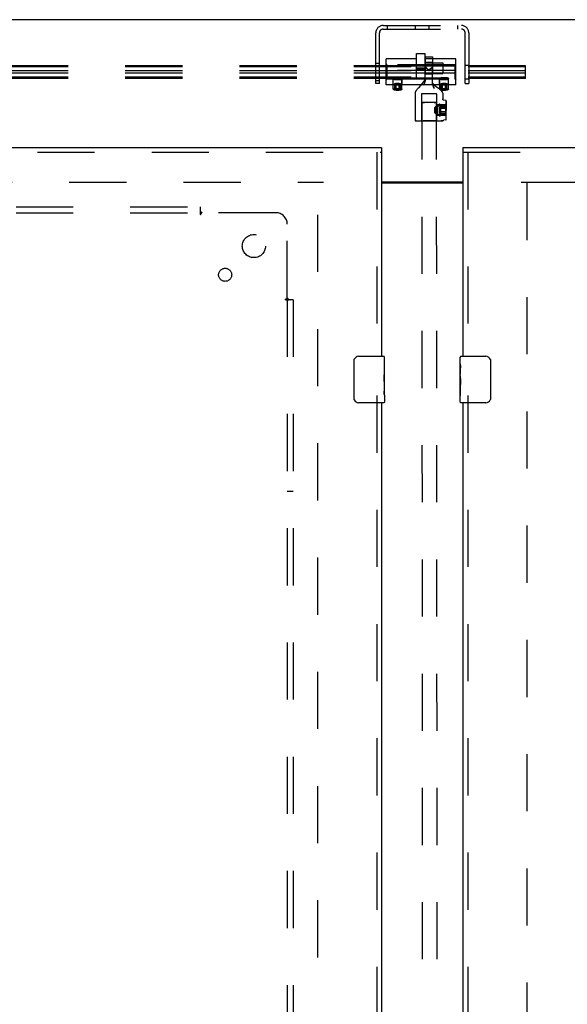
# Model space of a CAD drawing. Header units: inches. Extents: x 0 to 224, y 0 to 145.
# Tile 53 of 83: x 93 to 105, y 67 to 88. Entities that reach past the tile are written whole.
import ezdxf

# ---------------------------------------------------------------- set-up
doc = ezdxf.new("R2010")
doc.units = ezdxf.units.IN
doc.header["$LTSCALE"] = 12.302632
doc.header["$MEASUREMENT"] = 0
doc.linetypes.add('HIDDEN', pattern=[0.2, 0.1, -0.1])
doc.layers.get('0').update_dxf_attribs({"linetype": 'CONTINUOUS'})
for name, color, linetype in [('DEFAULT_2', 8, 'HIDDEN'), ('DOOR_2_ASSEMBLY', 7, 'CONTINUOUS'), ('MAIN_DOOR_ASSEMBLY', 7, 'CONTINUOUS'), ('SUBPANELS', 7, 'CONTINUOUS')]:
    doc.layers.add(name, color=color, linetype=linetype)

msp = doc.modelspace()

# ---------------------------------------------------------------- linework, layer by layer
at = {"color": 7, "linetype": 'Continuous'}
for p, q in [((142.287, 87.875), (24.912, 87.875)), ((100.974, 84.38), (102.724, 84.38))]:
    msp.add_line(p, q, dxfattribs=at)
at = {"color": 3, "linetype": 'Continuous'}
msp.add_line((100.974, 84.36), (102.724, 84.36), dxfattribs=at)
at = {"layer": 'DEFAULT_2', "color": 8, "linetype": 'HIDDEN'}
for p, q in [((100.849, 86.5), (100.849, 87.592)), ((100.927, 86.5), (100.927, 87.592)), ((101.007, 87.75), (102.691, 87.75)), ((101.007, 87.672), (102.691, 87.672)), ((101.09, 87.75), (101.09, 87.672)), ((101.701, 87.672), (101.701, 87.75)), ((101.997, 87.672), (101.997, 87.75)), ((102.608, 87.75), (102.608, 87.672)), ((102.771, 86.5), (102.771, 87.592)), ((102.849, 87.592), (102.849, 86.5)), ((101.068, 86.469), (101.068, 87.031)), ((101.724, 87.031), (101.068, 87.031)), ((101.724, 86.612), (101.724, 87.15)), ((101.724, 87.15), (101.912, 87.15)), ((101.911, 87.076), (101.911, 86.856)), ((101.911, 87.076), (102.071, 87.076)), ((101.911, 86.958), (101.911, 86.834)), ((101.911, 86.958), (102.071, 86.958)), ((101.912, 86.612), (101.912, 87.15)), ((102.568, 87.031), (101.912, 87.031)), ((101.912, 86.947), (102.294, 86.947)), ((102.071, 87.076), (102.071, 86.854)), ((102.071, 86.958), (102.071, 86.834)), ((102.294, 86.947), (102.294, 86.716)), ((102.568, 86.469), (102.568, 87.031)), ((104.068, 86.883), (61.068, 86.883)), ((104.068, 86.858), (61.068, 86.858)), ((104.068, 86.773), (61.068, 86.773)), ((100.849, 86.938), (100.927, 86.938)), ((101.088, 86.903), (101.068, 86.924)), ((101.088, 86.874), (101.068, 86.892)), ((101.088, 86.778), (101.068, 86.782)), ((101.088, 86.903), (101.088, 86.598)), ((102.548, 86.903), (101.088, 86.903)), ((102.548, 86.874), (101.088, 86.874)), ((102.548, 86.778), (101.088, 86.778)), ((101.912, 86.832), (101.724, 86.832)), ((101.912, 86.799), (101.724, 86.799)), ((101.924, 86.854), (101.911, 86.867)), ((101.912, 86.571), (101.911, 86.856)), ((101.911, 86.834), (101.911, 86.706)), ((101.979, 86.789), (101.992, 86.775)), ((101.992, 86.775), (102.006, 86.789)), ((102.072, 86.487), (102.071, 86.854)), ((102.071, 86.834), (102.071, 86.706)), ((102.548, 86.903), (102.568, 86.924)), ((102.548, 86.903), (102.548, 86.598)), ((102.548, 86.874), (102.568, 86.892)), ((102.548, 86.778), (102.568, 86.782)), ((102.771, 86.898), (102.849, 86.898)), ((104.068, 86.612), (104.068, 86.883)), ((104.068, 86.722), (61.068, 86.722)), ((104.068, 86.637), (61.068, 86.637)), ((104.068, 86.612), (61.068, 86.612)), ((100.849, 86.563), (100.927, 86.563)), ((101.088, 86.722), (101.068, 86.718)), ((101.088, 86.626), (101.068, 86.608)), ((101.088, 86.598), (101.068, 86.576)), ((102.548, 86.722), (101.088, 86.722)), ((101.088, 86.626), (102.548, 86.626)), ((101.088, 86.598), (102.548, 86.598)), ((101.221, 86.473), (101.221, 86.612)), ((101.225, 86.377), (101.225, 86.602)), ((101.236, 86.614), (101.226, 86.605)), ((101.4, 86.614), (101.41, 86.605)), ((101.411, 86.377), (101.411, 86.602)), ((101.414, 86.473), (101.414, 86.612)), ((101.912, 86.612), (101.724, 86.612)), ((101.885, 86.549), (101.814, 86.464)), ((101.897, 86.563), (101.885, 86.549)), ((101.911, 86.706), (102.071, 86.706)), ((101.912, 86.716), (102.294, 86.716)), ((101.912, 86.593), (101.912, 86.602)), ((101.912, 86.582), (101.912, 86.602)), ((102.221, 86.473), (102.221, 86.612)), ((102.225, 86.377), (102.225, 86.602)), ((102.236, 86.614), (102.226, 86.605)), ((102.4, 86.614), (102.41, 86.605)), ((102.411, 86.377), (102.411, 86.602)), ((102.414, 86.473), (102.414, 86.612)), ((102.548, 86.722), (102.568, 86.718)), ((102.548, 86.626), (102.568, 86.608)), ((102.548, 86.598), (102.568, 86.576)), ((102.771, 86.602), (102.849, 86.602)), ((100.927, 86.5), (100.849, 86.5)), ((101.235, 86.469), (101.068, 86.469)), ((101.238, 86.364), (101.227, 86.374)), ((101.287, 86.493), (101.256, 86.484)), ((101.256, 86.369), (101.256, 86.484)), ((101.256, 86.484), (101.287, 86.474)), ((101.287, 86.36), (101.287, 86.493)), ((101.349, 86.493), (101.287, 86.493)), ((101.287, 86.474), (101.349, 86.474)), ((101.349, 86.36), (101.349, 86.493)), ((101.38, 86.484), (101.349, 86.493)), ((101.349, 86.474), (101.38, 86.484)), ((101.38, 86.369), (101.38, 86.484)), ((101.398, 86.364), (101.409, 86.374)), ((102.235, 86.469), (101.401, 86.469)), ((101.714, 86.345), (101.713, 86.343)), ((101.716, 86.347), (101.714, 86.345)), ((101.718, 86.35), (101.716, 86.347)), ((101.722, 86.354), (101.718, 86.35)), ((101.728, 86.362), (101.722, 86.354)), ((101.74, 86.376), (101.728, 86.362)), ((101.765, 86.406), (101.74, 86.376)), ((101.814, 86.464), (101.765, 86.406)), ((102.072, 86.516), (102.072, 86.497)), ((102.151, 86.427), (102.096, 86.468)), ((102.195, 86.395), (102.151, 86.427)), ((102.219, 86.376), (102.195, 86.395)), ((102.233, 86.366), (102.219, 86.376)), ((102.238, 86.364), (102.227, 86.374)), ((102.243, 86.358), (102.233, 86.366)), ((102.249, 86.354), (102.243, 86.358)), ((102.254, 86.35), (102.249, 86.354)), ((102.257, 86.348), (102.254, 86.35)), ((102.287, 86.493), (102.256, 86.484)), ((102.256, 86.369), (102.256, 86.484)), ((102.256, 86.484), (102.287, 86.474)), ((102.287, 86.36), (102.287, 86.493)), ((102.349, 86.493), (102.287, 86.493)), ((102.287, 86.474), (102.349, 86.474)), ((102.349, 86.36), (102.349, 86.493)), ((102.38, 86.484), (102.349, 86.493)), ((102.349, 86.474), (102.38, 86.484)), ((102.38, 86.369), (102.38, 86.484)), ((102.398, 86.364), (102.409, 86.374)), ((102.568, 86.469), (102.401, 86.469)), ((102.771, 86.5), (102.849, 86.5)), ((101.698, 86.303), (101.698, 85.696)), ((101.83, 86.281), (101.831, 85.706)), ((101.868, 86.095), (101.882, 86.095)), ((101.882, 86.095), (101.899, 86.095)), ((101.899, 86.095), (101.918, 86.096)), ((101.918, 86.096), (101.938, 86.096)), ((101.938, 86.096), (101.96, 86.096)), ((101.96, 86.096), (101.982, 86.096)), ((101.982, 86.096), (102.004, 86.096)), ((102.004, 86.096), (102.026, 86.096)), ((102.026, 86.096), (102.047, 86.096)), ((102.047, 86.096), (102.068, 86.096)), ((102.068, 86.096), (102.086, 86.096)), ((102.086, 86.096), (102.103, 86.095)), ((102.155, 86.281), (102.155, 86.019)), ((102.288, 86.293), (102.288, 86.168)), ((102.354, 86.136), (102.315, 86.139)), ((102.363, 86.126), (102.363, 85.928)), ((102.363, 85.726), (102.363, 86.124)), ((101.837, 86.093), (101.856, 57.098)), ((101.899, 86.091), (101.882, 86.091)), ((101.918, 86.091), (101.899, 86.091)), ((101.938, 86.09), (101.918, 86.091)), ((101.96, 86.09), (101.938, 86.09)), ((101.982, 86.09), (101.96, 86.09)), ((102.004, 86.09), (101.982, 86.09)), ((102.026, 86.09), (102.004, 86.09)), ((102.047, 86.091), (102.026, 86.09)), ((102.068, 86.091), (102.047, 86.091)), ((102.086, 86.091), (102.068, 86.091)), ((102.103, 86.091), (102.086, 86.091)), ((102.118, 86.092), (102.103, 86.091)), ((102.117, 85.982), (102.177, 86.042)), ((102.117, 85.925), (102.117, 85.982)), ((102.117, 85.87), (102.117, 85.925)), ((102.149, 86.093), (102.169, 57.098)), ((102.155, 86.019), (102.363, 86.019)), ((102.177, 86.042), (102.178, 85.81)), ((102.177, 86.042), (102.177, 85.928)), ((102.353, 86.042), (102.177, 86.042)), ((102.178, 85.81), (102.177, 85.924)), ((102.216, 85.994), (102.216, 85.959)), ((102.353, 85.994), (102.216, 85.994)), ((102.353, 85.961), (102.216, 85.961)), ((102.216, 85.959), (102.216, 85.891)), ((102.353, 85.959), (102.216, 85.959)), ((102.353, 85.893), (102.216, 85.893)), ((102.216, 85.891), (102.216, 85.858)), ((102.353, 85.891), (102.216, 85.891)), ((102.238, 85.93), (102.238, 86.042)), ((102.238, 86.035), (102.238, 85.81)), ((102.353, 85.924), (102.353, 86.042)), ((102.353, 85.961), (102.353, 85.994)), ((102.353, 85.961), (102.353, 85.893)), ((102.353, 85.81), (102.353, 85.924)), ((102.353, 85.858), (102.353, 85.893)), ((102.363, 85.726), (102.363, 85.93)), ((101.829, 85.697), (101.832, 85.697)), ((101.832, 85.697), (101.836, 85.697)), ((101.836, 85.697), (101.84, 85.697)), ((101.84, 85.697), (101.846, 85.697)), ((101.846, 85.697), (101.853, 85.697)), ((101.853, 85.697), (101.862, 85.698)), ((101.862, 85.698), (101.873, 85.698)), ((101.873, 85.698), (101.886, 85.698)), ((101.886, 85.698), (101.903, 85.698)), ((101.903, 85.698), (101.923, 85.699)), ((101.993, 85.699), (102.009, 85.699)), ((102.009, 85.699), (102.037, 85.699)), ((102.037, 85.699), (102.06, 85.699)), ((102.06, 85.699), (102.08, 85.699)), ((102.08, 85.699), (102.096, 85.698)), ((102.096, 85.698), (102.11, 85.698)), ((102.11, 85.698), (102.121, 85.698)), ((102.117, 85.87), (102.178, 85.81)), ((102.121, 85.698), (102.133, 85.698)), ((102.133, 85.698), (102.143, 85.697)), ((102.143, 85.697), (102.148, 85.697)), ((102.148, 85.697), (102.151, 85.697)), ((102.151, 85.697), (102.155, 85.697)), ((102.155, 85.832), (102.363, 85.832)), ((102.156, 85.833), (102.156, 85.706)), ((102.353, 85.81), (102.178, 85.81)), ((102.353, 85.858), (102.216, 85.858)), ((102.288, 85.696), (102.288, 85.696)), ((102.354, 85.716), (102.313, 85.713)), ((64.724, 84.375), (99.724, 84.375)), ((99.599, 23.39), (99.599, 84.36)), ((103.974, 84.375), (138.943, 84.375)), ((104.099, 84.36), (104.099, 23.39))]:
    msp.add_line(p, q, dxfattribs=at)
for points in [[(101.911, 86.856), (101.938, 86.83), (101.979, 86.789)], [(101.992, 86.786), (101.965, 86.813), (101.924, 86.854)], [(102.071, 86.865), (102.059, 86.852), (102.046, 86.839), (102.032, 86.826), (101.992, 86.786)], [(102.006, 86.789), (102.032, 86.815), (102.071, 86.854)], [(101.221, 86.612), (101.222, 86.613), (101.223, 86.615), (101.226, 86.617), (101.229, 86.618), (101.233, 86.62), (101.238, 86.621), (101.244, 86.623), (101.251, 86.624), (101.258, 86.625), (101.266, 86.626)], [(101.266, 86.598), (101.258, 86.599), (101.251, 86.6), (101.244, 86.601), (101.238, 86.602), (101.233, 86.604), (101.229, 86.605), (101.226, 86.607), (101.223, 86.608), (101.222, 86.61), (101.221, 86.612)], [(101.226, 86.605), (101.226, 86.604), (101.225, 86.603), (101.225, 86.602)], [(101.225, 86.602), (101.225, 86.601), (101.226, 86.6), (101.227, 86.598), (101.228, 86.597), (101.231, 86.596), (101.233, 86.595), (101.236, 86.594), (101.239, 86.593), (101.243, 86.592), (101.247, 86.591), (101.252, 86.59), (101.257, 86.59), (101.262, 86.589), (101.268, 86.588), (101.273, 86.588), (101.279, 86.587), (101.285, 86.587), (101.292, 86.586), (101.298, 86.586), (101.305, 86.586), (101.311, 86.586), (101.318, 86.586)], [(101.318, 86.618), (101.311, 86.618), (101.305, 86.618), (101.298, 86.618), (101.292, 86.617), (101.285, 86.617), (101.279, 86.617), (101.273, 86.616), (101.268, 86.616), (101.262, 86.615), (101.257, 86.614), (101.252, 86.613), (101.247, 86.612), (101.243, 86.612), (101.239, 86.611), (101.236, 86.61), (101.233, 86.609), (101.231, 86.608), (101.228, 86.606), (101.227, 86.605), (101.226, 86.605)], [(101.236, 86.614), (101.235, 86.614), (101.235, 86.613), (101.235, 86.612), (101.235, 86.611), (101.235, 86.61), (101.237, 86.609), (101.238, 86.608), (101.24, 86.607), (101.242, 86.606), (101.245, 86.605), (101.248, 86.604), (101.251, 86.603), (101.255, 86.602), (101.259, 86.602), (101.263, 86.601), (101.268, 86.6), (101.273, 86.6), (101.278, 86.599), (101.283, 86.599), (101.289, 86.598), (101.295, 86.598), (101.3, 86.598), (101.306, 86.597), (101.312, 86.597), (101.318, 86.597)], [(101.318, 86.626), (101.312, 86.626), (101.306, 86.626), (101.3, 86.626), (101.295, 86.626), (101.289, 86.625), (101.283, 86.625), (101.278, 86.624), (101.273, 86.624), (101.268, 86.623), (101.263, 86.623), (101.259, 86.622), (101.255, 86.621), (101.251, 86.62), (101.248, 86.62), (101.245, 86.619), (101.242, 86.618), (101.24, 86.617), (101.238, 86.616), (101.237, 86.615), (101.236, 86.614)], [(101.266, 86.626), (101.274, 86.627), (101.282, 86.627), (101.291, 86.628), (101.3, 86.628), (101.309, 86.628), (101.318, 86.628)], [(101.318, 86.595), (101.309, 86.595), (101.3, 86.595), (101.291, 86.596), (101.282, 86.596), (101.274, 86.597), (101.266, 86.598)], [(101.318, 86.628), (101.327, 86.628), (101.336, 86.628), (101.345, 86.628), (101.354, 86.627), (101.362, 86.627), (101.37, 86.626)], [(101.4, 86.614), (101.399, 86.615), (101.398, 86.616), (101.396, 86.617), (101.394, 86.618), (101.391, 86.619), (101.388, 86.62), (101.385, 86.62), (101.381, 86.621), (101.377, 86.622), (101.372, 86.623), (101.368, 86.623), (101.363, 86.624), (101.358, 86.624), (101.352, 86.625), (101.347, 86.625), (101.341, 86.626), (101.335, 86.626), (101.33, 86.626), (101.324, 86.626), (101.318, 86.626)], [(101.41, 86.605), (101.409, 86.605), (101.407, 86.606), (101.405, 86.608), (101.403, 86.609), (101.4, 86.61), (101.396, 86.611), (101.393, 86.612), (101.388, 86.612), (101.384, 86.613), (101.379, 86.614), (101.374, 86.615), (101.368, 86.616), (101.362, 86.616), (101.357, 86.617), (101.35, 86.617), (101.344, 86.617), (101.338, 86.618), (101.331, 86.618), (101.324, 86.618), (101.318, 86.618)], [(101.318, 86.597), (101.324, 86.597), (101.33, 86.597), (101.335, 86.598), (101.341, 86.598), (101.347, 86.598), (101.352, 86.599), (101.358, 86.599), (101.363, 86.6), (101.368, 86.6), (101.372, 86.601), (101.377, 86.602), (101.381, 86.602), (101.385, 86.603), (101.388, 86.604), (101.391, 86.605), (101.394, 86.606), (101.396, 86.607), (101.398, 86.608), (101.399, 86.609), (101.4, 86.61), (101.401, 86.611), (101.401, 86.612), (101.401, 86.613), (101.4, 86.614), (101.4, 86.614)], [(101.318, 86.586), (101.324, 86.586), (101.331, 86.586), (101.338, 86.586), (101.344, 86.586), (101.35, 86.587), (101.357, 86.587), (101.362, 86.588), (101.368, 86.588), (101.374, 86.589), (101.379, 86.59), (101.384, 86.59), (101.388, 86.591), (101.393, 86.592), (101.396, 86.593), (101.4, 86.594), (101.403, 86.595), (101.405, 86.596), (101.407, 86.597), (101.409, 86.598), (101.41, 86.6), (101.411, 86.601), (101.411, 86.602)], [(101.37, 86.598), (101.362, 86.597), (101.354, 86.596), (101.345, 86.596), (101.336, 86.595), (101.327, 86.595), (101.318, 86.595)], [(101.37, 86.626), (101.378, 86.625), (101.385, 86.624), (101.392, 86.623), (101.398, 86.621), (101.403, 86.62), (101.407, 86.618), (101.41, 86.617), (101.412, 86.615), (101.414, 86.613), (101.414, 86.612)], [(101.414, 86.612), (101.414, 86.61), (101.412, 86.608), (101.41, 86.607), (101.407, 86.605), (101.403, 86.604), (101.398, 86.602), (101.392, 86.601), (101.385, 86.6), (101.378, 86.599), (101.37, 86.598)], [(101.411, 86.602), (101.411, 86.603), (101.41, 86.604), (101.41, 86.605)], [(101.912, 86.582), (101.911, 86.572), (101.91, 86.562), (101.908, 86.553), (101.905, 86.543), (101.902, 86.532), (101.898, 86.521), (101.893, 86.51), (101.888, 86.498), (101.882, 86.486), (101.875, 86.473)], [(101.875, 86.464), (101.882, 86.476), (101.888, 86.488), (101.893, 86.5), (101.898, 86.511), (101.902, 86.522), (101.905, 86.532), (101.908, 86.542), (101.91, 86.552), (101.911, 86.562), (101.912, 86.571)], [(102.221, 86.612), (102.222, 86.613), (102.223, 86.615), (102.226, 86.617), (102.229, 86.618), (102.233, 86.62), (102.238, 86.621), (102.244, 86.623), (102.251, 86.624), (102.258, 86.625), (102.266, 86.626)], [(102.266, 86.598), (102.258, 86.599), (102.251, 86.6), (102.244, 86.601), (102.238, 86.602), (102.233, 86.604), (102.229, 86.605), (102.226, 86.607), (102.223, 86.608), (102.222, 86.61), (102.221, 86.612)], [(102.226, 86.605), (102.226, 86.604), (102.225, 86.603), (102.225, 86.602)], [(102.225, 86.602), (102.225, 86.601), (102.226, 86.6), (102.227, 86.598), (102.228, 86.597), (102.231, 86.596), (102.233, 86.595), (102.236, 86.594), (102.239, 86.593), (102.243, 86.592), (102.247, 86.591), (102.252, 86.59), (102.257, 86.59), (102.262, 86.589), (102.268, 86.588), (102.273, 86.588), (102.279, 86.587), (102.285, 86.587), (102.292, 86.586), (102.298, 86.586), (102.305, 86.586), (102.311, 86.586), (102.318, 86.586)], [(102.318, 86.618), (102.311, 86.618), (102.305, 86.618), (102.298, 86.618), (102.292, 86.617), (102.285, 86.617), (102.279, 86.617), (102.273, 86.616), (102.268, 86.616), (102.262, 86.615), (102.257, 86.614), (102.252, 86.613), (102.247, 86.612), (102.243, 86.612), (102.239, 86.611), (102.236, 86.61), (102.233, 86.609), (102.231, 86.608), (102.228, 86.606), (102.227, 86.605), (102.226, 86.605)], [(102.236, 86.614), (102.235, 86.614), (102.235, 86.613), (102.235, 86.612), (102.235, 86.611), (102.235, 86.61), (102.237, 86.609), (102.238, 86.608), (102.24, 86.607), (102.242, 86.606), (102.245, 86.605), (102.248, 86.604), (102.251, 86.603), (102.255, 86.602), (102.259, 86.602), (102.263, 86.601), (102.268, 86.6), (102.273, 86.6), (102.278, 86.599), (102.283, 86.599), (102.289, 86.598), (102.295, 86.598), (102.3, 86.598), (102.306, 86.597), (102.312, 86.597), (102.318, 86.597)], [(102.318, 86.626), (102.312, 86.626), (102.306, 86.626), (102.3, 86.626), (102.295, 86.626), (102.289, 86.625), (102.283, 86.625), (102.278, 86.624), (102.273, 86.624), (102.268, 86.623), (102.263, 86.623), (102.259, 86.622), (102.255, 86.621), (102.251, 86.62), (102.248, 86.62), (102.245, 86.619), (102.242, 86.618), (102.24, 86.617), (102.238, 86.616), (102.237, 86.615), (102.236, 86.614)], [(102.266, 86.626), (102.274, 86.627), (102.282, 86.627), (102.291, 86.628), (102.3, 86.628), (102.309, 86.628), (102.318, 86.628)], [(102.318, 86.595), (102.309, 86.595), (102.3, 86.595), (102.291, 86.596), (102.282, 86.596), (102.274, 86.597), (102.266, 86.598)], [(102.318, 86.628), (102.327, 86.628), (102.336, 86.628), (102.345, 86.628), (102.354, 86.627), (102.362, 86.627), (102.37, 86.626)], [(102.4, 86.614), (102.399, 86.615), (102.398, 86.616), (102.396, 86.617), (102.394, 86.618), (102.391, 86.619), (102.388, 86.62), (102.385, 86.62), (102.381, 86.621), (102.377, 86.622), (102.372, 86.623), (102.368, 86.623), (102.363, 86.624), (102.358, 86.624), (102.352, 86.625), (102.347, 86.625), (102.341, 86.626), (102.335, 86.626), (102.33, 86.626), (102.324, 86.626), (102.318, 86.626)], [(102.41, 86.605), (102.409, 86.605), (102.407, 86.606), (102.405, 86.608), (102.403, 86.609), (102.4, 86.61), (102.396, 86.611), (102.393, 86.612), (102.388, 86.612), (102.384, 86.613), (102.379, 86.614), (102.374, 86.615), (102.368, 86.616), (102.362, 86.616), (102.357, 86.617), (102.35, 86.617), (102.344, 86.617), (102.338, 86.618), (102.331, 86.618), (102.324, 86.618), (102.318, 86.618)], [(102.318, 86.597), (102.324, 86.597), (102.33, 86.597), (102.335, 86.598), (102.341, 86.598), (102.347, 86.598), (102.352, 86.599), (102.358, 86.599), (102.363, 86.6), (102.368, 86.6), (102.372, 86.601), (102.377, 86.602), (102.381, 86.602), (102.385, 86.603), (102.388, 86.604), (102.391, 86.605), (102.394, 86.606), (102.396, 86.607), (102.398, 86.608), (102.399, 86.609), (102.4, 86.61), (102.401, 86.611), (102.401, 86.612), (102.401, 86.613), (102.4, 86.614), (102.4, 86.614)], [(102.318, 86.586), (102.324, 86.586), (102.331, 86.586), (102.338, 86.586), (102.344, 86.586), (102.35, 86.587), (102.357, 86.587), (102.362, 86.588), (102.368, 86.588), (102.374, 86.589), (102.379, 86.59), (102.384, 86.59), (102.388, 86.591), (102.393, 86.592), (102.396, 86.593), (102.4, 86.594), (102.403, 86.595), (102.405, 86.596), (102.407, 86.597), (102.409, 86.598), (102.41, 86.6), (102.411, 86.601), (102.411, 86.602)], [(102.37, 86.598), (102.362, 86.597), (102.354, 86.596), (102.345, 86.596), (102.336, 86.595), (102.327, 86.595), (102.318, 86.595)], [(102.37, 86.626), (102.378, 86.625), (102.385, 86.624), (102.392, 86.623), (102.398, 86.621), (102.403, 86.62), (102.407, 86.618), (102.41, 86.617), (102.412, 86.615), (102.414, 86.613), (102.414, 86.612)], [(102.414, 86.612), (102.414, 86.61), (102.412, 86.608), (102.41, 86.607), (102.407, 86.605), (102.403, 86.604), (102.398, 86.602), (102.392, 86.601), (102.385, 86.6), (102.378, 86.599), (102.37, 86.598)], [(102.411, 86.602), (102.411, 86.603), (102.41, 86.604), (102.41, 86.605)], [(101.221, 86.473), (101.222, 86.475), (101.223, 86.477), (101.226, 86.48), (101.229, 86.482), (101.233, 86.485), (101.237, 86.488), (101.243, 86.49), (101.249, 86.493), (101.256, 86.496), (101.263, 86.499), (101.271, 86.501), (101.28, 86.503), (101.289, 86.505), (101.298, 86.506), (101.308, 86.507), (101.318, 86.507)], [(101.235, 86.469), (101.233, 86.469), (101.229, 86.469), (101.226, 86.47), (101.223, 86.471), (101.222, 86.472), (101.221, 86.473)], [(101.225, 86.377), (101.225, 86.378), (101.226, 86.379), (101.227, 86.38), (101.228, 86.381), (101.231, 86.383), (101.233, 86.384), (101.236, 86.385), (101.239, 86.386), (101.243, 86.387), (101.247, 86.387), (101.252, 86.388), (101.257, 86.389), (101.262, 86.39), (101.267, 86.39), (101.273, 86.391), (101.279, 86.392), (101.285, 86.392), (101.292, 86.392), (101.298, 86.393), (101.305, 86.393), (101.311, 86.393), (101.318, 86.393)], [(101.227, 86.374), (101.226, 86.375), (101.225, 86.376), (101.225, 86.377)], [(101.318, 86.361), (101.311, 86.361), (101.305, 86.361), (101.298, 86.361), (101.292, 86.361), (101.285, 86.362), (101.279, 86.362), (101.273, 86.363), (101.267, 86.363), (101.262, 86.364), (101.257, 86.365), (101.252, 86.365), (101.247, 86.366), (101.243, 86.367), (101.239, 86.368), (101.236, 86.369), (101.233, 86.37), (101.231, 86.371), (101.228, 86.372), (101.227, 86.373), (101.227, 86.374)], [(101.256, 86.47), (101.249, 86.47), (101.243, 86.469), (101.237, 86.469), (101.235, 86.469)], [(101.4, 86.367), (101.4, 86.368), (101.399, 86.369), (101.398, 86.37), (101.396, 86.371), (101.394, 86.372), (101.392, 86.373), (101.389, 86.374), (101.386, 86.375), (101.382, 86.376), (101.378, 86.377), (101.374, 86.378), (101.369, 86.378), (101.364, 86.379), (101.359, 86.379), (101.353, 86.38), (101.348, 86.38), (101.342, 86.381), (101.336, 86.381), (101.33, 86.381), (101.324, 86.381), (101.318, 86.381), (101.312, 86.381), (101.306, 86.381), (101.3, 86.381), (101.294, 86.381), (101.288, 86.38), (101.282, 86.38), (101.277, 86.379), (101.272, 86.379), (101.267, 86.378), (101.262, 86.378), (101.258, 86.377), (101.254, 86.376), (101.25, 86.375), (101.247, 86.374), (101.244, 86.373), (101.242, 86.372), (101.24, 86.371), (101.238, 86.37), (101.237, 86.369), (101.236, 86.368), (101.236, 86.367)], [(101.238, 86.364), (101.237, 86.365), (101.236, 86.366), (101.236, 86.367)], [(101.318, 86.353), (101.312, 86.353), (101.306, 86.353), (101.3, 86.353), (101.295, 86.353), (101.289, 86.354), (101.284, 86.354), (101.279, 86.355), (101.274, 86.355), (101.269, 86.356), (101.264, 86.356), (101.26, 86.357), (101.256, 86.358), (101.252, 86.359), (101.249, 86.359), (101.246, 86.36), (101.243, 86.361), (101.241, 86.362), (101.239, 86.363), (101.238, 86.364), (101.238, 86.364)], [(101.318, 86.473), (101.308, 86.473), (101.298, 86.473), (101.289, 86.473), (101.28, 86.472), (101.271, 86.472), (101.256, 86.47)], [(101.287, 86.379), (101.285, 86.378), (101.283, 86.378), (101.281, 86.378), (101.279, 86.377), (101.278, 86.377), (101.276, 86.376), (101.275, 86.376), (101.273, 86.375), (101.272, 86.375), (101.271, 86.375), (101.269, 86.374), (101.268, 86.374), (101.267, 86.374), (101.266, 86.373), (101.265, 86.373), (101.264, 86.373), (101.263, 86.372), (101.262, 86.372), (101.261, 86.371), (101.26, 86.371), (101.259, 86.371), (101.258, 86.37), (101.257, 86.37), (101.256, 86.369)], [(101.256, 86.369), (101.257, 86.369), (101.258, 86.369), (101.259, 86.369), (101.26, 86.368), (101.261, 86.368), (101.262, 86.368), (101.263, 86.368), (101.264, 86.367), (101.265, 86.367), (101.266, 86.367), (101.267, 86.367), (101.268, 86.366), (101.269, 86.366), (101.271, 86.366), (101.272, 86.365), (101.273, 86.365), (101.275, 86.364), (101.276, 86.364), (101.278, 86.363), (101.279, 86.363), (101.281, 86.362), (101.283, 86.361), (101.285, 86.361), (101.287, 86.36)], [(101.349, 86.379), (101.345, 86.379), (101.341, 86.379), (101.337, 86.379), (101.334, 86.379), (101.33, 86.379), (101.326, 86.379), (101.322, 86.379), (101.318, 86.379), (101.314, 86.379), (101.31, 86.379), (101.306, 86.379), (101.302, 86.379), (101.298, 86.379), (101.295, 86.379), (101.291, 86.379), (101.287, 86.379)], [(101.287, 86.36), (101.291, 86.36), (101.295, 86.36), (101.298, 86.36), (101.302, 86.361), (101.306, 86.361), (101.31, 86.361), (101.314, 86.361), (101.318, 86.361), (101.322, 86.361), (101.326, 86.361), (101.33, 86.361), (101.334, 86.361), (101.337, 86.36), (101.341, 86.36), (101.345, 86.36), (101.349, 86.36)], [(101.318, 86.507), (101.328, 86.507), (101.338, 86.506), (101.347, 86.505), (101.356, 86.503), (101.364, 86.501), (101.372, 86.499), (101.38, 86.496), (101.387, 86.493), (101.393, 86.49), (101.398, 86.488), (101.403, 86.485), (101.407, 86.482), (101.41, 86.48), (101.413, 86.477), (101.414, 86.475), (101.414, 86.473)], [(101.364, 86.472), (101.356, 86.472), (101.347, 86.473), (101.338, 86.473), (101.328, 86.473), (101.318, 86.473)], [(101.318, 86.393), (101.325, 86.393), (101.331, 86.393), (101.338, 86.393), (101.344, 86.392), (101.35, 86.392), (101.357, 86.392), (101.363, 86.391), (101.368, 86.39), (101.374, 86.39), (101.379, 86.389), (101.384, 86.388), (101.388, 86.387), (101.393, 86.387), (101.396, 86.386), (101.4, 86.385), (101.403, 86.384), (101.405, 86.383), (101.407, 86.381), (101.409, 86.38), (101.41, 86.379), (101.411, 86.378), (101.411, 86.377)], [(101.409, 86.374), (101.409, 86.373), (101.407, 86.372), (101.405, 86.371), (101.403, 86.37), (101.4, 86.369), (101.396, 86.368), (101.393, 86.367), (101.388, 86.366), (101.384, 86.365), (101.379, 86.365), (101.374, 86.364), (101.368, 86.363), (101.363, 86.363), (101.357, 86.362), (101.35, 86.362), (101.344, 86.361), (101.338, 86.361), (101.331, 86.361), (101.325, 86.361), (101.318, 86.361)], [(101.398, 86.364), (101.398, 86.364), (101.397, 86.363), (101.395, 86.362), (101.392, 86.361), (101.39, 86.36), (101.387, 86.359), (101.383, 86.359), (101.38, 86.358), (101.376, 86.357), (101.372, 86.356), (101.367, 86.356), (101.362, 86.355), (101.357, 86.355), (101.352, 86.354), (101.347, 86.354), (101.341, 86.353), (101.335, 86.353), (101.33, 86.353), (101.324, 86.353), (101.318, 86.353)], [(101.38, 86.369), (101.379, 86.37), (101.378, 86.37), (101.377, 86.371), (101.376, 86.371), (101.375, 86.371), (101.374, 86.372), (101.373, 86.372), (101.372, 86.373), (101.371, 86.373), (101.37, 86.373), (101.369, 86.374), (101.367, 86.374), (101.366, 86.374), (101.365, 86.375), (101.364, 86.375), (101.363, 86.375), (101.361, 86.376), (101.36, 86.376), (101.358, 86.377), (101.356, 86.377), (101.355, 86.378), (101.353, 86.378), (101.351, 86.378), (101.349, 86.379)], [(101.349, 86.36), (101.351, 86.361), (101.353, 86.361), (101.355, 86.362), (101.356, 86.363), (101.358, 86.363), (101.36, 86.364), (101.361, 86.364), (101.363, 86.365), (101.364, 86.365), (101.365, 86.366), (101.366, 86.366), (101.367, 86.366), (101.369, 86.367), (101.37, 86.367), (101.371, 86.367), (101.372, 86.367), (101.373, 86.368), (101.374, 86.368), (101.375, 86.368), (101.376, 86.368), (101.377, 86.369), (101.378, 86.369), (101.379, 86.369), (101.38, 86.369)], [(101.401, 86.469), (101.398, 86.469), (101.393, 86.469), (101.387, 86.47), (101.38, 86.47), (101.364, 86.472)], [(101.4, 86.367), (101.4, 86.366), (101.399, 86.365), (101.398, 86.364)], [(101.414, 86.473), (101.414, 86.472), (101.413, 86.471), (101.41, 86.47), (101.407, 86.469), (101.403, 86.469), (101.401, 86.469)], [(101.411, 86.377), (101.411, 86.376), (101.41, 86.375), (101.409, 86.374)], [(101.713, 86.343), (101.712, 86.342), (101.711, 86.341), (101.711, 86.34), (101.71, 86.339), (101.709, 86.338), (101.708, 86.337), (101.707, 86.335), (101.706, 86.334), (101.705, 86.332), (101.704, 86.329), (101.703, 86.327), (101.702, 86.324), (101.701, 86.321), (101.7, 86.318), (101.699, 86.315), (101.699, 86.312), (101.698, 86.309), (101.698, 86.305), (101.698, 86.303)], [(102.108, 86.403), (102.101, 86.413), (102.095, 86.424), (102.09, 86.434), (102.085, 86.443), (102.081, 86.453), (102.077, 86.462), (102.075, 86.471), (102.073, 86.48), (102.072, 86.489), (102.072, 86.497)], [(102.072, 86.487), (102.072, 86.476), (102.074, 86.465), (102.077, 86.454), (102.081, 86.442), (102.086, 86.431), (102.092, 86.418), (102.1, 86.406), (102.108, 86.393)], [(102.221, 86.473), (102.222, 86.475), (102.223, 86.477), (102.226, 86.48), (102.229, 86.482), (102.233, 86.485), (102.237, 86.488), (102.243, 86.49), (102.249, 86.493), (102.256, 86.496), (102.263, 86.499), (102.271, 86.501), (102.28, 86.503), (102.289, 86.505), (102.298, 86.506), (102.308, 86.507), (102.318, 86.507)], [(102.235, 86.469), (102.233, 86.469), (102.229, 86.469), (102.226, 86.47), (102.223, 86.471), (102.222, 86.472), (102.221, 86.473)], [(102.225, 86.377), (102.225, 86.378), (102.226, 86.379), (102.227, 86.38), (102.228, 86.381), (102.231, 86.383), (102.233, 86.384), (102.236, 86.385), (102.239, 86.386), (102.243, 86.387), (102.247, 86.387), (102.252, 86.388), (102.257, 86.389), (102.262, 86.39), (102.267, 86.39), (102.273, 86.391), (102.279, 86.392), (102.285, 86.392), (102.292, 86.392), (102.298, 86.393), (102.305, 86.393), (102.311, 86.393), (102.318, 86.393)], [(102.227, 86.374), (102.226, 86.375), (102.225, 86.376), (102.225, 86.377)], [(102.318, 86.361), (102.311, 86.361), (102.305, 86.361), (102.298, 86.361), (102.292, 86.361), (102.285, 86.362), (102.279, 86.362), (102.273, 86.363), (102.267, 86.363), (102.262, 86.364), (102.257, 86.365), (102.252, 86.365), (102.247, 86.366), (102.243, 86.367), (102.239, 86.368), (102.236, 86.369), (102.233, 86.37), (102.231, 86.371), (102.228, 86.372), (102.227, 86.373), (102.227, 86.374)], [(102.256, 86.47), (102.249, 86.47), (102.243, 86.469), (102.237, 86.469), (102.235, 86.469)], [(102.4, 86.367), (102.4, 86.368), (102.399, 86.369), (102.398, 86.37), (102.396, 86.371), (102.394, 86.372), (102.392, 86.373), (102.389, 86.374), (102.386, 86.375), (102.382, 86.376), (102.378, 86.377), (102.374, 86.378), (102.369, 86.378), (102.364, 86.379), (102.359, 86.379), (102.353, 86.38), (102.348, 86.38), (102.342, 86.381), (102.336, 86.381), (102.33, 86.381), (102.324, 86.381), (102.318, 86.381), (102.312, 86.381), (102.306, 86.381), (102.3, 86.381), (102.294, 86.381), (102.288, 86.38), (102.282, 86.38), (102.277, 86.379), (102.272, 86.379), (102.267, 86.378), (102.262, 86.378), (102.258, 86.377), (102.254, 86.376), (102.25, 86.375), (102.247, 86.374), (102.244, 86.373), (102.242, 86.372), (102.24, 86.371), (102.238, 86.37), (102.237, 86.369), (102.236, 86.368), (102.236, 86.367)], [(102.238, 86.364), (102.237, 86.365), (102.236, 86.366), (102.236, 86.367)], [(102.318, 86.353), (102.312, 86.353), (102.306, 86.353), (102.3, 86.353), (102.295, 86.353), (102.289, 86.354), (102.284, 86.354), (102.279, 86.355), (102.274, 86.355), (102.269, 86.356), (102.264, 86.356), (102.26, 86.357), (102.256, 86.358), (102.252, 86.359), (102.249, 86.359), (102.246, 86.36), (102.243, 86.361), (102.241, 86.362), (102.239, 86.363), (102.238, 86.364), (102.238, 86.364)], [(102.318, 86.473), (102.308, 86.473), (102.298, 86.473), (102.289, 86.473), (102.28, 86.472), (102.271, 86.472), (102.256, 86.47)], [(102.287, 86.379), (102.285, 86.378), (102.283, 86.378), (102.281, 86.378), (102.279, 86.377), (102.278, 86.377), (102.276, 86.376), (102.275, 86.376), (102.273, 86.375), (102.272, 86.375), (102.271, 86.375), (102.269, 86.374), (102.268, 86.374), (102.267, 86.374), (102.266, 86.373), (102.265, 86.373), (102.264, 86.373), (102.263, 86.372), (102.262, 86.372), (102.261, 86.371), (102.26, 86.371), (102.259, 86.371), (102.258, 86.37), (102.257, 86.37), (102.256, 86.369)], [(102.256, 86.369), (102.257, 86.369), (102.258, 86.369), (102.259, 86.369), (102.26, 86.368), (102.261, 86.368), (102.262, 86.368), (102.263, 86.368), (102.264, 86.367), (102.265, 86.367), (102.266, 86.367), (102.267, 86.367), (102.268, 86.366), (102.269, 86.366), (102.271, 86.366), (102.272, 86.365), (102.273, 86.365), (102.275, 86.364), (102.276, 86.364), (102.278, 86.363), (102.279, 86.363), (102.281, 86.362), (102.283, 86.361), (102.285, 86.361), (102.287, 86.36)], [(102.288, 86.293), (102.288, 86.294), (102.287, 86.298), (102.287, 86.303), (102.286, 86.307), (102.285, 86.311), (102.284, 86.315), (102.282, 86.318), (102.281, 86.321), (102.279, 86.324), (102.277, 86.327), (102.275, 86.33), (102.273, 86.332), (102.272, 86.334), (102.27, 86.336), (102.269, 86.337), (102.268, 86.338), (102.267, 86.339), (102.266, 86.34), (102.265, 86.341), (102.264, 86.342), (102.262, 86.343), (102.261, 86.344), (102.26, 86.344), (102.259, 86.345), (102.257, 86.348)], [(102.349, 86.379), (102.345, 86.379), (102.341, 86.379), (102.337, 86.379), (102.334, 86.379), (102.33, 86.379), (102.326, 86.379), (102.322, 86.379), (102.318, 86.379), (102.314, 86.379), (102.31, 86.379), (102.306, 86.379), (102.302, 86.379), (102.298, 86.379), (102.295, 86.379), (102.291, 86.379), (102.287, 86.379)], [(102.287, 86.36), (102.291, 86.36), (102.295, 86.36), (102.298, 86.36), (102.302, 86.361), (102.306, 86.361), (102.31, 86.361), (102.314, 86.361), (102.318, 86.361), (102.322, 86.361), (102.326, 86.361), (102.33, 86.361), (102.334, 86.361), (102.337, 86.36), (102.341, 86.36), (102.345, 86.36), (102.349, 86.36)], [(102.318, 86.507), (102.328, 86.507), (102.338, 86.506), (102.347, 86.505), (102.356, 86.503), (102.364, 86.501), (102.372, 86.499), (102.38, 86.496), (102.387, 86.493), (102.393, 86.49), (102.398, 86.488), (102.403, 86.485), (102.407, 86.482), (102.41, 86.48), (102.413, 86.477), (102.414, 86.475), (102.414, 86.473)], [(102.364, 86.472), (102.356, 86.472), (102.347, 86.473), (102.338, 86.473), (102.328, 86.473), (102.318, 86.473)], [(102.318, 86.393), (102.325, 86.393), (102.331, 86.393), (102.338, 86.393), (102.344, 86.392), (102.35, 86.392), (102.357, 86.392), (102.363, 86.391), (102.368, 86.39), (102.374, 86.39), (102.379, 86.389), (102.384, 86.388), (102.388, 86.387), (102.393, 86.387), (102.396, 86.386), (102.4, 86.385), (102.403, 86.384), (102.405, 86.383), (102.407, 86.381), (102.409, 86.38), (102.41, 86.379), (102.411, 86.378), (102.411, 86.377)], [(102.409, 86.374), (102.409, 86.373), (102.407, 86.372), (102.405, 86.371), (102.403, 86.37), (102.4, 86.369), (102.396, 86.368), (102.393, 86.367), (102.388, 86.366), (102.384, 86.365), (102.379, 86.365), (102.374, 86.364), (102.368, 86.363), (102.363, 86.363), (102.357, 86.362), (102.35, 86.362), (102.344, 86.361), (102.338, 86.361), (102.331, 86.361), (102.325, 86.361), (102.318, 86.361)], [(102.398, 86.364), (102.398, 86.364), (102.397, 86.363), (102.395, 86.362), (102.392, 86.361), (102.39, 86.36), (102.387, 86.359), (102.383, 86.359), (102.38, 86.358), (102.376, 86.357), (102.372, 86.356), (102.367, 86.356), (102.362, 86.355), (102.357, 86.355), (102.352, 86.354), (102.347, 86.354), (102.341, 86.353), (102.335, 86.353), (102.33, 86.353), (102.324, 86.353), (102.318, 86.353)], [(102.38, 86.369), (102.379, 86.37), (102.378, 86.37), (102.377, 86.371), (102.376, 86.371), (102.375, 86.371), (102.374, 86.372), (102.373, 86.372), (102.372, 86.373), (102.371, 86.373), (102.37, 86.373), (102.369, 86.374), (102.367, 86.374), (102.366, 86.374), (102.365, 86.375), (102.364, 86.375), (102.363, 86.375), (102.361, 86.376), (102.36, 86.376), (102.358, 86.377), (102.356, 86.377), (102.355, 86.378), (102.353, 86.378), (102.351, 86.378), (102.349, 86.379)], [(102.349, 86.36), (102.351, 86.361), (102.353, 86.361), (102.355, 86.362), (102.356, 86.363), (102.358, 86.363), (102.36, 86.364), (102.361, 86.364), (102.363, 86.365), (102.364, 86.365), (102.365, 86.366), (102.366, 86.366), (102.367, 86.366), (102.369, 86.367), (102.37, 86.367), (102.371, 86.367), (102.372, 86.367), (102.373, 86.368), (102.374, 86.368), (102.375, 86.368), (102.376, 86.368), (102.377, 86.369), (102.378, 86.369), (102.379, 86.369), (102.38, 86.369)], [(102.401, 86.469), (102.398, 86.469), (102.393, 86.469), (102.387, 86.47), (102.38, 86.47), (102.364, 86.472)], [(102.4, 86.367), (102.4, 86.366), (102.399, 86.365), (102.398, 86.364)], [(102.414, 86.473), (102.414, 86.472), (102.413, 86.471), (102.41, 86.47), (102.407, 86.469), (102.403, 86.469), (102.401, 86.469)], [(102.411, 86.377), (102.411, 86.376), (102.41, 86.375), (102.409, 86.374)], [(101.83, 86.281), (101.831, 86.281), (101.833, 86.281), (101.837, 86.281), (101.843, 86.282), (101.849, 86.282), (101.858, 86.282), (101.867, 86.282), (101.878, 86.283), (101.89, 86.283), (101.902, 86.283), (101.916, 86.283), (101.931, 86.283), (101.946, 86.283), (101.961, 86.284), (101.977, 86.284), (101.993, 86.284)], [(101.993, 86.278), (101.977, 86.278), (101.961, 86.278), (101.946, 86.278), (101.931, 86.278), (101.916, 86.278), (101.902, 86.278), (101.89, 86.278), (101.878, 86.278), (101.867, 86.279), (101.858, 86.279), (101.849, 86.279), (101.843, 86.279), (101.837, 86.28), (101.833, 86.28), (101.831, 86.28), (101.83, 86.281)], [(101.837, 86.093), (101.837, 86.093), (101.838, 86.093), (101.84, 86.094), (101.843, 86.094), (101.846, 86.094), (101.851, 86.094), (101.856, 86.094), (101.861, 86.095), (101.868, 86.095)], [(101.993, 86.284), (102.009, 86.284), (102.024, 86.284), (102.04, 86.284), (102.055, 86.283), (102.069, 86.283), (102.083, 86.283), (102.096, 86.283), (102.108, 86.283), (102.118, 86.283), (102.128, 86.282), (102.136, 86.282), (102.143, 86.282), (102.148, 86.282), (102.152, 86.281), (102.154, 86.281), (102.155, 86.281)], [(102.155, 86.281), (102.154, 86.28), (102.152, 86.28), (102.148, 86.28), (102.143, 86.28), (102.136, 86.279), (102.128, 86.279), (102.118, 86.279), (102.108, 86.279), (102.096, 86.278), (102.083, 86.278), (102.069, 86.278), (102.055, 86.278), (102.04, 86.278), (102.024, 86.278), (102.009, 86.278), (101.993, 86.278)], [(102.103, 86.095), (102.118, 86.095), (102.124, 86.095), (102.13, 86.095), (102.135, 86.094), (102.139, 86.094), (102.143, 86.094), (102.146, 86.094), (102.148, 86.094), (102.149, 86.093), (102.149, 86.093)], [(102.315, 86.139), (102.314, 86.139), (102.31, 86.14), (102.306, 86.141), (102.302, 86.143), (102.299, 86.146), (102.296, 86.148), (102.293, 86.152), (102.291, 86.155), (102.289, 86.159), (102.288, 86.163), (102.288, 86.167), (102.288, 86.168)], [(101.882, 86.091), (101.868, 86.091), (101.861, 86.092), (101.856, 86.092), (101.851, 86.092), (101.846, 86.092), (101.843, 86.092), (101.84, 86.092), (101.838, 86.093), (101.837, 86.093), (101.837, 86.093)], [(102.149, 86.093), (102.149, 86.093), (102.148, 86.093), (102.146, 86.093), (102.143, 86.092), (102.139, 86.092), (102.135, 86.092), (102.13, 86.092), (102.124, 86.092), (102.118, 86.092)], [(102.126, 85.928), (102.126, 85.936), (102.127, 85.945), (102.128, 85.953), (102.13, 85.961), (102.132, 85.969), (102.135, 85.976), (102.137, 85.983), (102.14, 85.99), (102.143, 85.996), (102.145, 86.001), (102.148, 86.006), (102.15, 86.01), (102.152, 86.013), (102.153, 86.016), (102.154, 86.018), (102.155, 86.019), (102.155, 86.019)], [(102.152, 86.012), (102.15, 86.008), (102.148, 86.004), (102.145, 85.999), (102.143, 85.993), (102.14, 85.987), (102.137, 85.981), (102.135, 85.973), (102.132, 85.966), (102.13, 85.958), (102.128, 85.95), (102.127, 85.941), (102.126, 85.933), (102.126, 85.924)], [(102.155, 85.834), (102.152, 85.839), (102.15, 85.843), (102.148, 85.848), (102.145, 85.853), (102.143, 85.858), (102.14, 85.864), (102.137, 85.871), (102.135, 85.878), (102.132, 85.886), (102.13, 85.894), (102.128, 85.902), (102.127, 85.91), (102.126, 85.919), (102.126, 85.928)], [(102.126, 85.924), (102.126, 85.916), (102.127, 85.907), (102.128, 85.899), (102.13, 85.891), (102.132, 85.883), (102.135, 85.875), (102.137, 85.868), (102.14, 85.862), (102.143, 85.856), (102.145, 85.851), (102.148, 85.846), (102.15, 85.842), (102.152, 85.838), (102.153, 85.836), (102.155, 85.834), (102.155, 85.833), (102.156, 85.832)], [(102.155, 86.019), (102.155, 86.019), (102.154, 86.017), (102.152, 86.012)], [(102.237, 86.044), (102.234, 86.046), (102.231, 86.047), (102.228, 86.049), (102.225, 86.051), (102.223, 86.053), (102.22, 86.055), (102.218, 86.057), (102.216, 86.06)], [(102.238, 86.039), (102.234, 86.039), (102.231, 86.041), (102.228, 86.042), (102.225, 86.044), (102.223, 86.046), (102.22, 86.048), (102.218, 86.05), (102.216, 86.053)], [(102.238, 86.042), (102.238, 86.042), (102.238, 86.043), (102.238, 86.043), (102.238, 86.043), (102.238, 86.044), (102.237, 86.044), (102.237, 86.044), (102.237, 86.044)], [(102.238, 86.039), (102.237, 86.038), (102.237, 86.037), (102.237, 86.037), (102.238, 86.036), (102.238, 86.036), (102.238, 86.035)], [(101.698, 85.696), (101.699, 85.696), (101.701, 85.696), (101.704, 85.697), (101.709, 85.697), (101.715, 85.697), (101.723, 85.698), (101.732, 85.698), (101.742, 85.698), (101.753, 85.699), (101.765, 85.699), (101.779, 85.699), (101.793, 85.7), (101.809, 85.7), (101.825, 85.7), (101.842, 85.7), (101.86, 85.7), (101.878, 85.701), (101.897, 85.701), (101.917, 85.701), (101.937, 85.701), (101.957, 85.701), (101.977, 85.701), (101.997, 85.701), (102.017, 85.701), (102.038, 85.701), (102.058, 85.701), (102.077, 85.701), (102.096, 85.701), (102.115, 85.701), (102.133, 85.701), (102.151, 85.7), (102.168, 85.7), (102.184, 85.7), (102.199, 85.7), (102.213, 85.699), (102.226, 85.699), (102.238, 85.699), (102.249, 85.699), (102.258, 85.698), (102.266, 85.698), (102.273, 85.698), (102.279, 85.697)], [(102.279, 85.695), (102.273, 85.694), (102.266, 85.694), (102.258, 85.694), (102.249, 85.693), (102.238, 85.693), (102.226, 85.693), (102.213, 85.692), (102.199, 85.692), (102.184, 85.692), (102.168, 85.692), (102.151, 85.691), (102.133, 85.691), (102.115, 85.691), (102.096, 85.691), (102.077, 85.691), (102.058, 85.691), (102.038, 85.69), (102.017, 85.69), (101.997, 85.69), (101.977, 85.69), (101.957, 85.69), (101.937, 85.69), (101.917, 85.691), (101.897, 85.691), (101.878, 85.691), (101.86, 85.691), (101.842, 85.691), (101.825, 85.691), (101.809, 85.691), (101.793, 85.692), (101.779, 85.692), (101.765, 85.692), (101.753, 85.692), (101.742, 85.693), (101.732, 85.693), (101.723, 85.693), (101.715, 85.694), (101.709, 85.694), (101.704, 85.694), (101.701, 85.695), (101.699, 85.695), (101.698, 85.696)], [(101.831, 85.706), (101.83, 85.704), (101.83, 85.702), (101.829, 85.701), (101.828, 85.699), (101.827, 85.698), (101.826, 85.697), (101.825, 85.697), (101.824, 85.696), (101.824, 85.696), (101.824, 85.696), (101.823, 85.696), (101.823, 85.696)], [(101.823, 85.696), (101.823, 85.696), (101.823, 85.696), (101.823, 85.696), (101.824, 85.696), (101.824, 85.696), (101.824, 85.696), (101.825, 85.696), (101.826, 85.696), (101.826, 85.696), (101.827, 85.696), (101.828, 85.697), (101.829, 85.697)], [(101.923, 85.699), (101.948, 85.699), (101.962, 85.699), (101.977, 85.699), (101.993, 85.699)], [(102.156, 85.832), (102.155, 85.833), (102.155, 85.834)], [(102.155, 85.697), (102.157, 85.697), (102.158, 85.697), (102.159, 85.697), (102.16, 85.697), (102.16, 85.697), (102.161, 85.697), (102.162, 85.697), (102.162, 85.696), (102.162, 85.696), (102.163, 85.696), (102.163, 85.696), (102.163, 85.696), (102.163, 85.696)], [(102.163, 85.696), (102.163, 85.696), (102.163, 85.696), (102.163, 85.696), (102.163, 85.696), (102.162, 85.696), (102.162, 85.697), (102.161, 85.697), (102.161, 85.697), (102.16, 85.698), (102.159, 85.698), (102.158, 85.699), (102.158, 85.7), (102.157, 85.701), (102.156, 85.702), (102.156, 85.704), (102.156, 85.706)], [(102.237, 85.814), (102.234, 85.813), (102.231, 85.811), (102.228, 85.809), (102.225, 85.807), (102.223, 85.805), (102.22, 85.803), (102.218, 85.801), (102.217, 85.799)], [(102.237, 85.807), (102.234, 85.806), (102.231, 85.804), (102.228, 85.803), (102.225, 85.801), (102.223, 85.799), (102.22, 85.796), (102.218, 85.794), (102.217, 85.792)], [(102.237, 85.814), (102.237, 85.814), (102.238, 85.815), (102.238, 85.815), (102.238, 85.815), (102.238, 85.816), (102.238, 85.816), (102.238, 85.816), (102.238, 85.817)], [(102.238, 85.81), (102.238, 85.809), (102.238, 85.809), (102.238, 85.809), (102.238, 85.808), (102.238, 85.808), (102.238, 85.808), (102.237, 85.808), (102.237, 85.807)], [(102.279, 85.697), (102.282, 85.697), (102.284, 85.697), (102.286, 85.697), (102.287, 85.696), (102.288, 85.696), (102.288, 85.696)], [(102.288, 85.696), (102.288, 85.696), (102.287, 85.696), (102.286, 85.695), (102.284, 85.695), (102.282, 85.695), (102.279, 85.695)], [(102.288, 85.696), (102.289, 85.697), (102.291, 85.701), (102.293, 85.704), (102.296, 85.706), (102.299, 85.709), (102.303, 85.71), (102.307, 85.712), (102.311, 85.713), (102.313, 85.713)]]:
    msp.add_lwpolyline(points, dxfattribs=at)
for centre, radius, start, end in [((101.007, 87.592), 0.158, 90, 180), ((101.007, 87.592), 0.08, 90, 180), ((102.691, 87.592), 0.158, 0, 90), ((102.691, 87.592), 0.08, 0, 90), ((101.852, 86.602), 0.06, 319.6979, 359.9535), ((102.132, 86.516), 0.06, 180.0865, 233.6204), ((102.353, 86.126), 0.01, 0.039, 85.4651), ((102.353, 85.726), 0.01, 274.6129, 0.039)]:
    msp.add_arc(centre, radius, start, end, dxfattribs=at)
at = {"layer": 'DOOR_2_ASSEMBLY', "color": 3, "linetype": 'Continuous'}
for p, q in [((64.037, 85.125), (100.974, 85.125)), ((100.974, 85.021), (100.974, 80.625)), ((100.974, 79.625), (100.974, 63.125))]:
    msp.add_line(p, q, dxfattribs=at)
at = {"layer": 'DOOR_2_ASSEMBLY', "color": 7, "linetype": 'Continuous'}
for p, q in [((100.974, 85.125), (100.974, 85.021)), ((100.479, 80.625), (101.019, 80.625)), ((101.034, 80.046), (101.034, 80.61)), ((100.379, 79.725), (100.379, 80.525)), ((101.027, 80.471), (101.027, 80.241)), ((101.034, 80.471), (101.027, 80.471)), ((101.034, 80.303), (101.027, 80.303)), ((101.034, 80.241), (101.027, 80.241)), ((101.034, 80.205), (101.028, 80.205)), ((101.027, 80.01), (101.027, 79.874)), ((101.034, 80.01), (101.027, 80.01)), ((101.033, 80.071), (101.031, 80.093)), ((101.033, 80.073), (101.034, 80.073)), ((101.034, 79.787), (101.034, 80.044)), ((101.028, 79.842), (101.034, 79.842)), ((101.034, 79.786), (101.034, 79.64)), ((101.019, 79.625), (100.479, 79.625))]:
    msp.add_line(p, q, dxfattribs=at)
at = {"layer": 'DOOR_2_ASSEMBLY', "color": 8, "linetype": 'HIDDEN'}
for p, q in [((64.037, 85.021), (100.974, 85.021)), ((100.87, 85.021), (100.87, 80.47)), ((100.87, 79.78), (100.87, 62.97))]:
    msp.add_line(p, q, dxfattribs=at)
at = {"layer": 'DOOR_2_ASSEMBLY', "color": 7, "linetype": 'Continuous'}
for points in [[(100.379, 80.525), (100.379, 80.531), (100.38, 80.538), (100.381, 80.544), (100.382, 80.55), (100.384, 80.556), (100.386, 80.561)], [(101.031, 80.093), (101.03, 80.104), (101.029, 80.117), (101.028, 80.129), (101.028, 80.141), (101.027, 80.154), (101.027, 80.167), (101.027, 80.18), (101.028, 80.193), (101.028, 80.205), (101.029, 80.218), (101.03, 80.23)], [(101.034, 80.044), (101.034, 80.052), (101.033, 80.061), (101.033, 80.071)], [(101.029, 79.837), (101.028, 79.846), (101.028, 79.855), (101.027, 79.864), (101.027, 79.874)], [(101.031, 79.813), (101.031, 79.82), (101.03, 79.828), (101.029, 79.837)], [(101.034, 79.786), (101.034, 79.79), (101.034, 79.794), (101.033, 79.8), (101.031, 79.813)], [(100.386, 79.689), (100.384, 79.695), (100.382, 79.7), (100.381, 79.706), (100.38, 79.713), (100.379, 79.719), (100.379, 79.725)]]:
    msp.add_lwpolyline(points, dxfattribs=at)
for centre, radius, start, end in [((100.479, 80.525), 0.1, 90, 158.7946), ((101.019, 80.61), 0.015, 0, 90), ((100.479, 79.725), 0.1, 201.1999, 270), ((101.019, 79.64), 0.015, 270, 360)]:
    msp.add_arc(centre, radius, start, end, dxfattribs=at)
msp.add_ellipse((100.771, 80.209), major_axis=(0.263, 0), ratio=0.432808, start_param=0, end_param=0.179988, dxfattribs=at)
at = {"layer": 'MAIN_DOOR_ASSEMBLY', "color": 7, "linetype": 'Continuous'}
for p, q in [((102.724, 85.125), (102.724, 85.021)), ((102.664, 80.464), (102.664, 80.61)), ((102.679, 80.625), (103.219, 80.625)), ((102.664, 80.207), (102.664, 80.464)), ((102.67, 80.408), (102.664, 80.408)), ((102.671, 80.24), (102.671, 80.377)), ((103.319, 80.525), (103.319, 79.725)), ((102.664, 80.24), (102.671, 80.24)), ((102.664, 79.64), (102.664, 80.204)), ((102.666, 80.177), (102.664, 80.177)), ((102.666, 80.179), (102.667, 80.157)), ((102.664, 80.046), (102.67, 80.046)), ((102.664, 80.01), (102.671, 80.01)), ((102.664, 79.947), (102.671, 79.947)), ((102.671, 79.779), (102.671, 80.01)), ((102.664, 79.779), (102.671, 79.779)), ((103.219, 79.625), (102.679, 79.625))]:
    msp.add_line(p, q, dxfattribs=at)
at = {"layer": 'MAIN_DOOR_ASSEMBLY', "color": 3, "linetype": 'Continuous'}
for p, q in [((102.724, 85.125), (139.662, 85.125)), ((102.724, 85.021), (102.724, 80.625)), ((102.724, 79.625), (102.724, 63.125))]:
    msp.add_line(p, q, dxfattribs=at)
at = {"layer": 'MAIN_DOOR_ASSEMBLY', "color": 8, "linetype": 'HIDDEN'}
for p, q in [((102.724, 85.021), (139.662, 85.021)), ((102.828, 85.021), (102.828, 80.47)), ((102.828, 79.78), (102.828, 62.97))]:
    msp.add_line(p, q, dxfattribs=at)
at = {"layer": 'MAIN_DOOR_ASSEMBLY', "color": 7, "linetype": 'Continuous'}
for points in [[(102.664, 80.464), (102.664, 80.461), (102.665, 80.456), (102.665, 80.451), (102.667, 80.437)], [(102.667, 80.437), (102.668, 80.43), (102.669, 80.422), (102.669, 80.413)], [(102.669, 80.413), (102.67, 80.404), (102.671, 80.395), (102.671, 80.386), (102.671, 80.377)], [(103.312, 80.561), (103.314, 80.556), (103.316, 80.55), (103.317, 80.544), (103.318, 80.538), (103.319, 80.531), (103.319, 80.525)], [(102.664, 80.207), (102.664, 80.199), (102.665, 80.189), (102.666, 80.179)], [(102.667, 80.157), (102.668, 80.146), (102.669, 80.134), (102.67, 80.121), (102.671, 80.109), (102.671, 80.096), (102.671, 80.083), (102.671, 80.07), (102.671, 80.058), (102.67, 80.045), (102.669, 80.033), (102.668, 80.021)], [(103.319, 79.725), (103.319, 79.719), (103.318, 79.713), (103.317, 79.706), (103.316, 79.7), (103.314, 79.695), (103.312, 79.689)]]:
    msp.add_lwpolyline(points, dxfattribs=at)
for centre, radius, start, end in [((102.679, 80.61), 0.015, 90, 180), ((103.219, 80.525), 0.1, 21.1999, 90), ((102.679, 79.64), 0.015, 180, 270), ((103.219, 79.725), 0.1, 270, 338.7946)]:
    msp.add_arc(centre, radius, start, end, dxfattribs=at)
msp.add_ellipse((102.927, 80.041), major_axis=(0.263, 0), ratio=0.432808, start_param=3.141593, end_param=3.321581, dxfattribs=at)
at = {"layer": 'SUBPANELS', "color": 8, "linetype": 'HIDDEN'}
for p, q in [((29.13, 83.844), (97.068, 83.844)), ((97.068, 83.844), (97.068, 83.757)), ((29.13, 83.719), (97.068, 83.719)), ((97.068, 83.757), (97.068, 83.678)), ((98.693, 83.719), (97.103, 83.719)), ((98.943, 81.879), (98.943, 83.469)), ((98.962, 81.861), (98.954, 81.868)), ((98.902, 81.844), (98.981, 81.844)), ((98.943, 81.844), (98.943, 25.906)), ((99.068, 81.844), (98.981, 81.844)), ((99.068, 81.844), (99.068, 25.906)), ((98.943, 77.719), (99.068, 77.719))]:
    msp.add_line(p, q, dxfattribs=at)
for points in [[(97.068, 83.757), (97.07, 83.755), (97.071, 83.753), (97.073, 83.75), (97.075, 83.748), (97.077, 83.746), (97.078, 83.744), (97.08, 83.743), (97.082, 83.741), (97.083, 83.739), (97.085, 83.738), (97.09, 83.732)], [(97.068, 83.678), (97.07, 83.679), (97.071, 83.679), (97.073, 83.68), (97.075, 83.681), (97.076, 83.682), (97.078, 83.683), (97.079, 83.685), (97.081, 83.686), (97.082, 83.688), (97.084, 83.69), (97.085, 83.691), (97.086, 83.693), (97.088, 83.695), (97.089, 83.697), (97.09, 83.7), (97.093, 83.704)], [(97.09, 83.732), (97.092, 83.73), (97.094, 83.728), (97.096, 83.726), (97.098, 83.724), (97.1, 83.722), (97.102, 83.721), (97.103, 83.719)], [(97.093, 83.704), (97.094, 83.706), (97.096, 83.709), (97.097, 83.711), (97.099, 83.713), (97.1, 83.715), (97.102, 83.717), (97.103, 83.719)], [(98.902, 81.844), (98.903, 81.846), (98.903, 81.847), (98.904, 81.849), (98.905, 81.851), (98.906, 81.852), (98.908, 81.854), (98.909, 81.855), (98.91, 81.857), (98.912, 81.858), (98.914, 81.86), (98.915, 81.861), (98.917, 81.862), (98.919, 81.864), (98.921, 81.865), (98.924, 81.866)], [(98.924, 81.866), (98.928, 81.869), (98.931, 81.87), (98.933, 81.872), (98.935, 81.873), (98.937, 81.875), (98.939, 81.876), (98.941, 81.878), (98.943, 81.879)], [(98.954, 81.868), (98.952, 81.87), (98.95, 81.872), (98.948, 81.874), (98.946, 81.876), (98.945, 81.878), (98.943, 81.879)], [(98.981, 81.844), (98.979, 81.846), (98.977, 81.847), (98.974, 81.849), (98.972, 81.851), (98.97, 81.853), (98.968, 81.854), (98.967, 81.856), (98.965, 81.858), (98.963, 81.859), (98.962, 81.861)]]:
    msp.add_lwpolyline(points, dxfattribs=at)
for centre, radius in [((98.224, 83), 0.25), ((97.605, 82.381), 0.141)]:
    msp.add_circle(centre, radius, dxfattribs=at)
msp.add_arc((98.693, 83.469), 0.25, 0, 90, dxfattribs=at)

doc.saveas('drawing.dxf')
